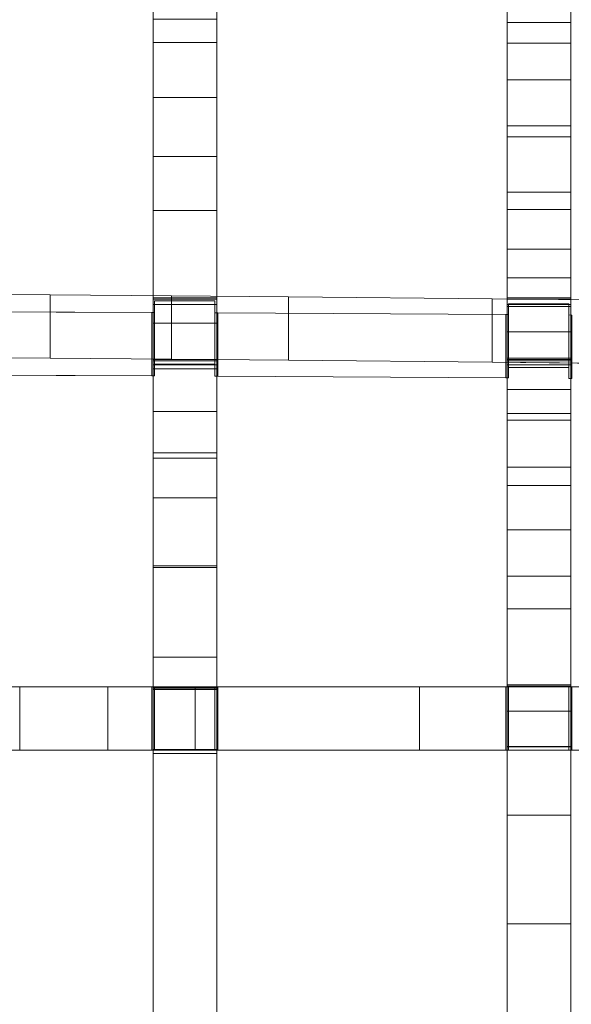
# Model space of a CAD drawing. Header units: millimetres. Extents: x -211 to 218, y -248 to 286.
# Tile 142 of 214: x 89 to 141, y 8 to 101. Entities that reach past the tile are written whole.
import ezdxf

# ---------------------------------------------------------------- set-up
doc = ezdxf.new("R2010")
doc.units = ezdxf.units.MM
doc.header["$LTSCALE"] = 25.4
doc.layers.add('None', color=7, linetype='Continuous', lineweight=9)

msp = doc.modelspace()

# ---------------------------------------------------------------- linework, layer by layer
at = {"layer": 'None', "color": 7, "linetype": 'Continuous', "lineweight": 9}
for points in [[(-130.065, -163.744, -179.983), (126.12, 166.801, -179.983), (130.065, 163.744, -180.284), (-126.12, -166.801, -180.284)], [(133.301, -159.721, -160.019), (-114.033, 159.403, -160.019), (-117.978, 156.345, -160.32), (129.356, -162.778, -160.32)], [(121.91, 159.403, -160.019), (3.938, 7.189, -160.019), (7.883, 4.132, -160.32), (125.854, 156.345, -160.32)], [(140.738, 100.879, -23.693), (134.738, 100.879, -23.693), (134.738, 107.883, -21.983), (140.738, 107.883, -21.983)], [(140.738, 107.435, 17.396), (134.738, 107.435, 17.396), (134.738, 98.92, 14.438), (140.738, 98.92, 14.438)], [(107.301, 104.38, 10.988), (101.301, 104.38, 10.988), (101.301, 93.782, 7.831), (107.301, 93.782, 7.831)], [(107.301, 99.004, -31.647), (101.301, 99.004, -31.647), (101.301, 101.184, -31.127), (107.301, 101.184, -31.127)], [(140.738, 95.464, -24.828), (134.738, 95.464, -24.828), (134.738, 100.879, -23.693), (140.738, 100.879, -23.693)], [(107.301, 88.201, -33.391), (101.301, 88.201, -33.391), (101.301, 99.004, -31.647), (107.301, 99.004, -31.647)], [(140.738, 98.92, 14.438), (134.738, 98.92, 14.438), (134.738, 91.102, 12.334), (140.738, 91.102, 12.334)], [(140.738, 90.088, -25.673), (134.738, 90.088, -25.673), (134.738, 95.464, -24.828), (140.738, 95.464, -24.828)], [(107.301, 93.782, 7.831), (101.301, 93.782, 7.831), (101.301, 83.118, 5.877), (107.301, 83.118, 5.877)], [(140.738, 91.102, 12.334), (134.738, 91.102, 12.334), (134.738, 84.851, 11.055), (140.738, 84.851, 11.055)], [(140.738, 83.217, -26.51), (134.738, 83.217, -26.51), (134.738, 90.088, -25.673), (140.738, 90.088, -25.673)], [(107.301, 74.854, -34.964), (101.301, 74.854, -34.964), (101.301, 88.201, -33.391), (107.301, 88.201, -33.391)], [(140.738, 84.851, 11.055), (134.738, 84.851, 11.055), (134.738, 79.448, 10.321), (140.738, 79.448, 10.321)], [(107.301, 83.118, 5.877), (101.301, 83.118, 5.877), (101.301, 72.476, 5.128), (107.301, 72.476, 5.128)], [(140.738, 74.85, -27.34), (134.738, 74.85, -27.34), (134.738, 83.217, -26.51), (140.738, 83.217, -26.51)], [(140.738, 79.448, 10.321), (134.738, 79.448, 10.321), (134.738, 76.743, 10.085), (140.738, 76.743, 10.085)], [(140.738, 76.743, 10.085), (134.738, 76.743, 10.085), (134.738, 74.029, 9.936), (140.738, 74.029, 9.936)], [(91.56, 75.135, -36.715), (91.56, 69.14, -36.955), (78.765, 69.22, -38.944), (78.765, 75.215, -38.704)], [(103.021, 75.053, -34.652), (103.021, 69.057, -34.892), (91.56, 69.14, -36.955), (91.56, 75.135, -36.715)], [(107.301, 74.726, -34.968), (101.301, 74.726, -34.968), (101.301, 74.854, -34.964), (107.301, 74.854, -34.964)], [(107.301, 74.23, -22.704), (101.301, 74.23, -22.704), (101.301, 74.726, -34.968), (107.301, 74.726, -34.968)], [(101.427, 73.471, 4.842), (101.427, 67.476, 4.602), (101.427, 68.581, -23.009), (101.427, 74.577, -22.769)], [(101.427, 74.577, -22.769), (101.427, 68.581, -23.009), (107.127, 68.581, -23.009), (107.127, 74.577, -22.769)], [(114.078, 74.961, -32.368), (114.078, 68.966, -32.608), (103.021, 69.057, -34.892), (103.021, 75.053, -34.652)], [(107.127, 74.577, -22.769), (107.127, 68.581, -23.009), (107.127, 67.448, 5.287), (107.127, 73.443, 5.527)], [(133.314, 74.775, -27.725), (133.314, 68.78, -27.965), (114.078, 68.966, -32.608), (114.078, 74.961, -32.368)], [(152.097, 74.559, -22.332), (152.097, 68.564, -22.572), (133.314, 68.78, -27.965), (133.314, 74.775, -27.725)], [(140.738, 74.719, -27.342), (134.738, 74.719, -27.342), (134.738, 74.85, -27.34), (140.738, 74.85, -27.34)], [(140.738, 74.226, -15.146), (134.738, 74.226, -15.146), (134.738, 74.719, -27.342), (140.738, 74.719, -27.342)], [(73.977, 73.577, 2.201), (73.977, 67.581, 1.961), (101.16, 67.477, 4.569), (101.16, 73.472, 4.81)], [(107.301, 68.535, -22.935), (101.301, 68.535, -22.935), (101.301, 74.23, -22.704), (107.301, 74.23, -22.704)], [(140.738, 68.531, -15.376), (134.738, 68.531, -15.376), (134.738, 74.226, -15.146), (140.738, 74.226, -15.146)], [(140.738, 74.029, 9.936), (134.738, 74.029, 9.936), (134.738, 71.628, 9.878), (140.738, 71.628, 9.878)], [(134.86, 73.274, 9.755), (134.86, 67.279, 9.515), (134.86, 68.279, -15.45), (134.86, 74.274, -15.21)], [(134.86, 74.274, -15.21), (134.86, 68.279, -15.45), (140.56, 68.279, -15.45), (140.56, 74.274, -15.21)], [(140.56, 74.274, -15.21), (140.56, 68.279, -15.45), (140.56, 67.238, 10.546), (140.56, 73.233, 10.786)], [(101.16, 73.472, 4.81), (101.16, 67.477, 4.569), (101.427, 67.476, 4.602), (101.427, 73.471, 4.842)], [(107.127, 73.443, 5.527), (107.127, 67.448, 5.287), (107.405, 67.447, 5.321), (107.405, 73.442, 5.561)], [(107.405, 73.442, 5.561), (107.405, 67.447, 5.321), (134.587, 67.281, 9.466), (134.587, 73.276, 9.706)], [(134.587, 73.276, 9.706), (134.587, 67.281, 9.466), (134.86, 67.279, 9.515), (134.86, 73.274, 9.755)], [(140.56, 73.233, 10.786), (140.56, 67.238, 10.546), (140.832, 67.236, 10.595), (140.832, 73.231, 10.835)], [(107.301, 72.476, 5.128), (101.301, 72.476, 5.128), (101.301, 68.135, 5.119), (107.301, 68.135, 5.119)], [(140.738, 71.628, 9.878), (134.738, 71.628, 9.878), (134.738, 69.159, 9.875), (140.738, 69.159, 9.875)], [(107.301, 68.897, -35.145), (101.301, 68.897, -35.145), (101.301, 69.029, -35.141), (107.301, 69.029, -35.141)], [(107.301, 69.029, -35.141), (101.301, 69.029, -35.141), (101.301, 68.535, -22.935), (107.301, 68.535, -22.935)], [(107.301, 59.697, -34.532), (101.301, 59.697, -34.532), (101.301, 68.897, -35.145), (107.301, 68.897, -35.145)], [(140.738, 69.159, 9.875), (134.738, 69.159, 9.875), (134.738, 66.177, 9.914), (140.738, 66.177, 9.914)], [(140.738, 68.891, -27.458), (134.738, 68.891, -27.458), (134.738, 69.019, -27.456), (140.738, 69.019, -27.456)], [(140.738, 69.019, -27.456), (134.738, 69.019, -27.456), (134.738, 68.531, -15.376), (140.738, 68.531, -15.376)], [(140.738, 63.908, -27.156), (134.738, 63.908, -27.156), (134.738, 68.891, -27.458), (140.738, 68.891, -27.458)], [(107.301, 68.135, 5.119), (101.301, 68.135, 5.119), (101.301, 64.114, 5.208), (107.301, 64.114, 5.208)], [(140.738, 66.177, 9.914), (134.738, 66.177, 9.914), (134.738, 63.28, 9.986), (140.738, 63.28, 9.986)], [(107.301, 64.114, 5.208), (101.301, 64.114, 5.208), (101.301, 60.195, 5.347), (107.301, 60.195, 5.347)], [(140.738, 57.128, -26.58), (134.738, 57.128, -26.58), (134.738, 63.908, -27.156), (140.738, 63.908, -27.156)], [(140.738, 63.28, 9.986), (134.738, 63.28, 9.986), (134.738, 58.86, 10.125), (140.738, 58.86, 10.125)], [(107.301, 60.195, 5.347), (101.301, 60.195, 5.347), (101.301, 55.958, 5.545), (107.301, 55.958, 5.545)], [(107.301, 49.36, -33.5), (101.301, 49.36, -33.5), (101.301, 59.697, -34.532), (107.301, 59.697, -34.532)], [(140.738, 58.86, 10.125), (134.738, 58.86, 10.125), (134.738, 52.921, 10.329), (140.738, 52.921, 10.329)], [(140.738, 48.55, -25.726), (134.738, 48.55, -25.726), (134.738, 57.128, -26.58), (140.738, 57.128, -26.58)], [(107.301, 55.958, 5.545), (101.301, 55.958, 5.545), (101.301, 49.522, 5.869), (107.301, 49.522, 5.869)], [(140.738, 52.921, 10.329), (134.738, 52.921, 10.329), (134.738, 45.459, 10.598), (140.738, 45.459, 10.598)], [(107.301, 49.522, 5.869), (101.301, 49.522, 5.869), (101.301, 40.885, 6.319), (107.301, 40.885, 6.319)], [(107.301, 37.988, -32.061), (101.301, 37.988, -32.061), (101.301, 49.36, -33.5), (107.301, 49.36, -33.5)], [(140.738, 38.272, -24.607), (134.738, 38.272, -24.607), (134.738, 48.55, -25.726), (140.738, 48.55, -25.726)], [(140.738, 45.459, 10.598), (134.738, 45.459, 10.598), (134.738, 35.774, 10.992), (140.738, 35.774, 10.992)], [(107.301, 40.885, 6.319), (101.301, 40.885, 6.319), (101.301, -108.672, 17.309), (107.301, -108.672, 17.309)], [(140.738, 38.141, -24.592), (134.738, 38.141, -24.592), (134.738, 38.272, -24.607), (140.738, 38.272, -24.607)], [(73.977, 38.091, 4.197), (73.977, 32.091, 4.197), (101.16, 32.091, 6.42), (101.16, 38.091, 6.42)], [(97.009, 38.091, -32.802), (97.009, 32.091, -32.802), (88.683, 32.091, -34.2), (88.683, 38.091, -34.2)], [(105.262, 38.091, -31.265), (105.262, 32.091, -31.265), (97.009, 32.091, -32.802), (97.009, 38.091, -32.802)], [(101.16, 38.091, 6.42), (101.16, 32.091, 6.42), (101.43, 32.091, 6.449), (101.43, 38.091, 6.449)], [(107.301, 37.857, -32.043), (101.301, 37.857, -32.043), (101.301, 37.988, -32.061), (107.301, 37.988, -32.061)], [(107.301, 37.829, -21.7), (101.301, 37.829, -21.7), (101.301, 37.857, -32.043), (107.301, 37.857, -32.043)], [(107.301, 32.129, -21.715), (101.301, 32.129, -21.715), (101.301, 37.829, -21.7), (107.301, 37.829, -21.7)], [(101.43, 38.091, 6.449), (101.43, 32.091, 6.449), (101.43, 32.091, -21.77), (101.43, 38.091, -21.77)], [(101.43, 38.091, -21.77), (101.43, 32.091, -21.77), (107.13, 32.091, -21.77), (107.13, 38.091, -21.77)], [(126.457, 38.091, -26.628), (126.457, 32.091, -26.628), (105.262, 32.091, -31.265), (105.262, 38.091, -31.265)], [(107.13, 38.091, -21.77), (107.13, 32.091, -21.77), (107.13, 32.091, 7.064), (107.13, 38.091, 7.064)], [(107.13, 38.091, 7.064), (107.13, 32.091, 7.064), (107.405, 32.091, 7.093), (107.405, 38.091, 7.093)], [(107.405, 38.091, 7.093), (107.405, 32.091, 7.093), (134.587, 32.091, 10.819), (134.587, 38.091, 10.819)], [(148.093, 38.091, -20.911), (148.093, 32.091, -20.911), (126.457, 32.091, -26.628), (126.457, 38.091, -26.628)], [(134.587, 38.091, 10.819), (134.587, 32.091, 10.819), (134.86, 32.091, 10.865), (134.86, 38.091, 10.865)], [(140.738, 38.113, -14.021), (134.738, 38.113, -14.021), (134.738, 38.141, -24.592), (140.738, 38.141, -24.592)], [(140.738, 32.413, -14.036), (134.738, 32.413, -14.036), (134.738, 38.113, -14.021), (140.738, 38.113, -14.021)], [(134.86, 38.091, 10.865), (134.86, 32.091, 10.865), (134.86, 32.091, -14.086), (134.86, 38.091, -14.086)], [(134.86, 38.091, -14.086), (134.86, 32.091, -14.086), (140.56, 32.091, -14.086), (140.56, 38.091, -14.086)], [(140.56, 38.091, -14.086), (140.56, 32.091, -14.086), (140.56, 32.091, 11.824), (140.56, 38.091, 11.824)], [(140.56, 38.091, 11.824), (140.56, 32.091, 11.824), (140.832, 32.091, 11.87), (140.832, 38.091, 11.87)], [(140.738, 35.774, 10.992), (134.738, 35.774, 10.992), (134.738, 25.965, 11.431), (140.738, 25.965, 11.431)], [(107.301, 31.797, -31.21), (101.301, 31.797, -31.21), (101.301, 32.155, -31.259), (107.301, 32.155, -31.259)], [(107.301, 32.155, -31.259), (101.301, 32.155, -31.259), (101.301, 32.129, -21.715), (107.301, 32.129, -21.715)], [(107.301, 2.925, -27.241), (101.301, 2.925, -27.241), (101.301, 31.797, -31.21), (107.301, 31.797, -31.21)], [(140.738, 32.117, -23.916), (134.738, 32.117, -23.916), (134.738, 32.439, -23.952), (140.738, 32.439, -23.952)], [(140.738, 32.439, -23.952), (134.738, 32.439, -23.952), (134.738, 32.413, -14.036), (140.738, 32.413, -14.036)], [(140.738, 3.212, -20.687), (134.738, 3.212, -20.687), (134.738, 32.117, -23.916), (140.738, 32.117, -23.916)], [(140.738, 25.965, 11.431), (134.738, 25.965, 11.431), (134.738, 15.696, 11.925), (140.738, 15.696, 11.925)], [(140.738, 15.696, 11.925), (134.738, 15.696, 11.925), (134.738, 4.966, 12.477), (140.738, 4.966, 12.477)]]:
    msp.add_3dface(points, dxfattribs=at)
for points, invisible_edges in [([(-0.007, 3.097, -170.151), (3.938, 8.187, -170.151), (126.12, 166.801, -179.983), (-130.065, -163.744, -179.983)], 10), ([(126.12, 166.801, -179.983), (3.938, 8.187, -170.151), (3.938, 7.189, -160.019), (121.91, 159.403, -160.019)], 9), ([(-126.12, -166.801, -180.284), (130.065, 163.744, -180.284), (7.883, 5.13, -170.452), (3.938, 0.04, -170.452)], 10), ([(125.854, 156.345, -160.32), (7.883, 4.132, -160.32), (7.883, 5.13, -170.452), (130.065, 163.744, -180.284)], 12), ([(-114.033, 159.403, -160.019), (133.301, -159.721, -160.019), (7.883, 3.068, -169.85), (3.938, 8.157, -169.85)], 10), ([(-0.007, 5.1, -170.151), (3.938, 0.01, -170.151), (129.356, -162.778, -160.32), (-117.978, 156.345, -160.32)], 10), ([(134.738, 98.92, 14.438), (134.738, 152.561, 13.898), (134.738, 116.99, -4.79)], 11), ([(134.738, 152.561, 13.898), (134.738, 98.92, 14.438), (134.738, 107.435, 17.396)], 9), ([(140.738, 116.99, -4.79), (140.738, 152.561, 13.898), (140.738, 98.92, 14.438)], 11), ([(140.738, 107.435, 17.396), (140.738, 98.92, 14.438), (140.738, 152.561, 13.898)], 10), ([(134.738, 116.99, -4.79), (134.738, 111.669, -6.834), (134.738, 91.102, 12.334), (134.738, 98.92, 14.438)], 10), ([(140.738, 98.92, 14.438), (140.738, 91.102, 12.334), (140.738, 111.669, -6.834), (140.738, 116.99, -4.79)], 10), ([(134.738, 74.226, -15.146), (134.738, 113.816, -12.886), (134.738, 113.818, -13.012)], 9), ([(134.738, 113.818, -13.012), (134.738, 113.814, -13.137), (134.738, 113.805, -13.262), (134.738, 74.226, -15.146)], 12), ([(134.738, 113.798, -12.636), (134.738, 113.81, -12.761), (134.738, 113.816, -12.886), (134.738, 74.226, -15.146)], 12), ([(134.738, 113.805, -13.262), (134.738, 113.79, -13.387), (134.738, 113.771, -13.511), (134.738, 74.226, -15.146)], 12), ([(134.738, 113.758, -12.388), (134.738, 113.781, -12.512), (134.738, 113.798, -12.636), (134.738, 74.226, -15.146)], 12), ([(134.738, 113.771, -13.511), (134.738, 113.746, -13.634), (134.738, 113.717, -13.756), (134.738, 74.226, -15.146)], 12), ([(134.738, 74.226, -15.146), (134.738, 113.731, -12.266), (134.738, 113.758, -12.388)], 9), ([(134.738, 113.661, -12.025), (134.738, 113.698, -12.145), (134.738, 113.731, -12.266), (134.738, 74.226, -15.146)], 12), ([(134.738, 74.226, -15.146), (134.738, 113.717, -13.756), (134.738, 113.682, -13.876), (134.738, 113.642, -13.995)], 9), ([(134.738, 74.226, -15.146), (134.738, 113.618, -11.907), (134.738, 113.661, -12.025)], 9), ([(134.738, 113.642, -13.995), (134.738, 113.597, -14.112), (134.738, 74.226, -15.146)], 10), ([(134.738, 74.226, -15.146), (134.738, 111.669, -6.834), (134.738, 113.618, -11.907)], 9), ([(134.738, 74.226, -15.146), (134.738, 113.597, -14.112), (134.738, 113.547, -14.228), (134.738, 113.493, -14.341)], 9), ([(140.738, 74.226, -15.146), (140.738, 113.805, -13.262), (140.738, 113.814, -13.137), (140.738, 113.818, -13.012)], 9), ([(140.738, 113.818, -13.012), (140.738, 113.816, -12.886), (140.738, 74.226, -15.146)], 10), ([(140.738, 74.226, -15.146), (140.738, 113.816, -12.886), (140.738, 113.81, -12.761), (140.738, 113.798, -12.636)], 9), ([(140.738, 74.226, -15.146), (140.738, 113.771, -13.511), (140.738, 113.79, -13.387), (140.738, 113.805, -13.262)], 9), ([(140.738, 74.226, -15.146), (140.738, 113.798, -12.636), (140.738, 113.781, -12.512), (140.738, 113.758, -12.388)], 9), ([(140.738, 74.226, -15.146), (140.738, 113.717, -13.756), (140.738, 113.746, -13.634), (140.738, 113.771, -13.511)], 9), ([(140.738, 113.758, -12.388), (140.738, 113.731, -12.266), (140.738, 74.226, -15.146)], 10), ([(140.738, 74.226, -15.146), (140.738, 113.731, -12.266), (140.738, 113.698, -12.145), (140.738, 113.661, -12.025)], 9), ([(140.738, 113.642, -13.995), (140.738, 113.682, -13.876), (140.738, 113.717, -13.756), (140.738, 74.226, -15.146)], 12), ([(140.738, 113.661, -12.025), (140.738, 113.618, -11.907), (140.738, 74.226, -15.146)], 10), ([(140.738, 74.226, -15.146), (140.738, 113.597, -14.112), (140.738, 113.642, -13.995)], 9), ([(140.738, 113.618, -11.907), (140.738, 111.669, -6.834), (140.738, 74.226, -15.146)], 10), ([(140.738, 113.493, -14.341), (140.738, 113.547, -14.228), (140.738, 113.597, -14.112), (140.738, 74.226, -15.146)], 12), ([(134.738, 113.493, -14.341), (134.738, 113.434, -14.451), (134.738, 74.226, -15.146)], 10), ([(134.738, 113.434, -14.451), (134.738, 113.413, -14.488), (134.738, 74.226, -15.146)], 10), ([(134.738, 74.226, -15.146), (134.738, 113.413, -14.488), (134.738, 107.883, -21.983), (134.738, 100.879, -23.693)], 11), ([(140.738, 74.226, -15.146), (140.738, 113.434, -14.451), (140.738, 113.493, -14.341)], 9), ([(140.738, 74.226, -15.146), (140.738, 113.413, -14.488), (140.738, 113.434, -14.451)], 9), ([(140.738, 100.879, -23.693), (140.738, 107.883, -21.983), (140.738, 113.413, -14.488), (140.738, 74.226, -15.146)], 14), ([(134.738, 111.669, -6.834), (134.738, 74.029, 9.936), (134.738, 76.743, 10.085)], 9), ([(134.738, 71.628, 9.878), (134.738, 74.029, 9.936), (134.738, 111.669, -6.834), (134.738, 74.226, -15.146)], 14), ([(134.738, 111.669, -6.834), (134.738, 84.851, 11.055), (134.738, 91.102, 12.334)], 9), ([(134.738, 76.743, 10.085), (134.738, 79.448, 10.321), (134.738, 111.669, -6.834)], 10), ([(134.738, 79.448, 10.321), (134.738, 84.851, 11.055), (134.738, 111.669, -6.834)], 10), ([(140.738, 111.669, -6.834), (140.738, 79.448, 10.321), (140.738, 76.743, 10.085)], 9), ([(140.738, 74.226, -15.146), (140.738, 111.669, -6.834), (140.738, 74.029, 9.936), (140.738, 71.628, 9.878)], 11), ([(140.738, 111.669, -6.834), (140.738, 84.851, 11.055), (140.738, 79.448, 10.321)], 9), ([(140.738, 91.102, 12.334), (140.738, 84.851, 11.055), (140.738, 111.669, -6.834)], 10), ([(140.738, 76.743, 10.085), (140.738, 74.029, 9.936), (140.738, 111.669, -6.834)], 10), ([(101.301, 74.23, -22.704), (101.301, 104.501, 11.032), (101.301, 88.201, -33.391), (101.301, 74.854, -34.964)], 11), ([(101.301, 104.501, 11.032), (101.301, 101.184, -31.127), (101.301, 99.004, -31.647), (101.301, 88.201, -33.391)], 9), ([(101.301, 104.38, 10.988), (101.301, 104.501, 11.032), (101.301, 74.23, -22.704)], 10), ([(101.301, 74.23, -22.704), (101.301, 93.782, 7.831), (101.301, 104.38, 10.988)], 9), ([(107.301, 74.23, -22.704), (107.301, 104.501, 11.032), (107.301, 104.38, 10.988)], 9), ([(107.301, 74.854, -34.964), (107.301, 88.201, -33.391), (107.301, 104.501, 11.032), (107.301, 74.23, -22.704)], 14), ([(107.301, 88.201, -33.391), (107.301, 99.004, -31.647), (107.301, 101.184, -31.127), (107.301, 104.501, 11.032)], 12), ([(107.301, 104.38, 10.988), (107.301, 93.782, 7.831), (107.301, 74.23, -22.704)], 10), ([(134.738, 74.226, -15.146), (134.738, 100.879, -23.693), (134.738, 95.464, -24.828), (134.738, 90.088, -25.673)], 9), ([(140.738, 90.088, -25.673), (140.738, 95.464, -24.828), (140.738, 100.879, -23.693), (140.738, 74.226, -15.146)], 12), ([(101.301, 74.23, -22.704), (101.301, 83.118, 5.877), (101.301, 93.782, 7.831)], 9), ([(107.301, 93.782, 7.831), (107.301, 83.118, 5.877), (107.301, 74.23, -22.704)], 10), ([(134.738, 90.088, -25.673), (134.738, 83.217, -26.51), (134.738, 74.226, -15.146)], 10), ([(140.738, 74.226, -15.146), (140.738, 83.217, -26.51), (140.738, 90.088, -25.673)], 9), ([(101.301, 72.476, 5.128), (101.301, 83.118, 5.877), (101.301, 74.23, -22.704)], 10), ([(107.301, 74.23, -22.704), (107.301, 83.118, 5.877), (107.301, 72.476, 5.128)], 9), ([(134.738, 83.217, -26.51), (134.738, 74.85, -27.34), (134.738, 74.719, -27.342), (134.738, 74.226, -15.146)], 8), ([(140.738, 74.226, -15.146), (140.738, 74.719, -27.342), (140.738, 74.85, -27.34), (140.738, 83.217, -26.51)], 8), ([(73.693, 74.786, -27.989), (91.56, 75.135, -36.715), (78.765, 75.215, -38.704)], 9), ([(101.427, 74.577, -22.769), (91.56, 75.135, -36.715), (73.693, 74.786, -27.989), (73.977, 73.577, 2.201)], 15), ([(73.977, 73.577, 2.201), (101.16, 73.472, 4.81), (101.427, 74.577, -22.769)], 10), ([(103.021, 75.053, -34.652), (91.56, 75.135, -36.715), (101.427, 74.577, -22.769)], 10), ([(101.16, 73.472, 4.81), (101.427, 73.471, 4.842), (101.427, 74.577, -22.769)], 8), ([(101.301, 74.854, -34.964), (101.301, 74.726, -34.968), (101.301, 74.23, -22.704)], 8), ([(101.427, 74.577, -22.769), (107.127, 74.577, -22.769), (114.078, 74.961, -32.368), (103.021, 75.053, -34.652)], 10), ([(114.078, 74.961, -32.368), (107.127, 74.577, -22.769), (107.127, 73.443, 5.527), (107.405, 73.442, 5.561)], 9), ([(107.301, 74.23, -22.704), (107.301, 74.726, -34.968), (107.301, 74.854, -34.964)], 8), ([(134.86, 74.274, -15.21), (114.078, 74.961, -32.368), (107.405, 73.442, 5.561), (134.587, 73.276, 9.706)], 11), ([(133.314, 74.775, -27.725), (114.078, 74.961, -32.368), (134.86, 74.274, -15.21)], 10), ([(134.86, 74.274, -15.21), (140.56, 74.274, -15.21), (152.097, 74.559, -22.332), (133.314, 74.775, -27.725)], 10), ([(152.097, 74.559, -22.332), (140.56, 74.274, -15.21), (140.56, 73.233, 10.786), (140.832, 73.231, 10.835)], 9), ([(101.301, 68.135, 5.119), (101.301, 72.476, 5.128), (101.301, 74.23, -22.704), (101.301, 68.535, -22.935)], 10), ([(107.301, 68.535, -22.935), (107.301, 74.23, -22.704), (107.301, 72.476, 5.128), (107.301, 68.135, 5.119)], 10), ([(134.587, 73.276, 9.706), (134.86, 73.274, 9.755), (134.86, 74.274, -15.21)], 8), ([(134.738, 69.159, 9.875), (134.738, 71.628, 9.878), (134.738, 74.226, -15.146), (134.738, 68.531, -15.376)], 10), ([(140.738, 68.531, -15.376), (140.738, 74.226, -15.146), (140.738, 71.628, 9.878), (140.738, 69.159, 9.875)], 10), ([(78.765, 69.22, -38.944), (91.56, 69.14, -36.955), (73.693, 68.791, -28.229)], 10), ([(73.977, 67.581, 1.961), (73.693, 68.791, -28.229), (91.56, 69.14, -36.955), (101.427, 68.581, -23.009)], 15), ([(101.427, 68.581, -23.009), (91.56, 69.14, -36.955), (103.021, 69.057, -34.892)], 9), ([(101.301, 68.535, -22.935), (101.301, 69.029, -35.141), (101.301, 68.897, -35.145)], 8), ([(101.301, 68.897, -35.145), (101.301, 59.697, -34.532), (101.301, 64.114, 5.208), (101.301, 68.535, -22.935)], 14), ([(103.021, 69.057, -34.892), (114.078, 68.966, -32.608), (107.127, 68.581, -23.009), (101.427, 68.581, -23.009)], 10), ([(107.405, 67.447, 5.321), (107.127, 67.448, 5.287), (107.127, 68.581, -23.009), (114.078, 68.966, -32.608)], 12), ([(107.301, 68.897, -35.145), (107.301, 69.029, -35.141), (107.301, 68.535, -22.935)], 8), ([(107.301, 68.535, -22.935), (107.301, 64.114, 5.208), (107.301, 59.697, -34.532), (107.301, 68.897, -35.145)], 11), ([(134.587, 67.281, 9.466), (107.405, 67.447, 5.321), (114.078, 68.966, -32.608), (134.86, 68.279, -15.45)], 14), ([(134.86, 68.279, -15.45), (114.078, 68.966, -32.608), (133.314, 68.78, -27.965)], 9), ([(134.738, 66.177, 9.914), (134.738, 69.159, 9.875), (134.738, 68.531, -15.376)], 10), ([(134.738, 68.531, -15.376), (134.738, 69.019, -27.456), (134.738, 68.891, -27.458)], 8), ([(134.738, 68.891, -27.458), (134.738, 63.908, -27.156), (134.738, 63.28, 9.986), (134.738, 68.531, -15.376)], 14), ([(140.738, 68.531, -15.376), (140.738, 69.159, 9.875), (140.738, 66.177, 9.914)], 9), ([(140.738, 68.891, -27.458), (140.738, 69.019, -27.456), (140.738, 68.531, -15.376)], 8), ([(140.738, 68.531, -15.376), (140.738, 63.28, 9.986), (140.738, 63.908, -27.156), (140.738, 68.891, -27.458)], 11), ([(101.427, 68.581, -23.009), (101.16, 67.477, 4.569), (73.977, 67.581, 1.961)], 9), ([(101.427, 68.581, -23.009), (101.427, 67.476, 4.602), (101.16, 67.477, 4.569)], 8), ([(101.301, 68.535, -22.935), (101.301, 64.114, 5.208), (101.301, 68.135, 5.119)], 9), ([(107.301, 68.135, 5.119), (107.301, 64.114, 5.208), (107.301, 68.535, -22.935)], 10), ([(133.314, 68.78, -27.965), (152.097, 68.564, -22.572), (140.56, 68.279, -15.45), (134.86, 68.279, -15.45)], 10), ([(134.86, 68.279, -15.45), (134.86, 67.279, 9.515), (134.587, 67.281, 9.466)], 8), ([(134.738, 68.531, -15.376), (134.738, 63.28, 9.986), (134.738, 66.177, 9.914)], 9), ([(140.832, 67.236, 10.595), (140.56, 67.238, 10.546), (140.56, 68.279, -15.45), (152.097, 68.564, -22.572)], 12), ([(140.738, 66.177, 9.914), (140.738, 63.28, 9.986), (140.738, 68.531, -15.376)], 10), ([(101.301, 59.697, -34.532), (101.301, 49.36, -33.5), (101.301, 64.114, 5.208)], 10), ([(101.301, 49.36, -33.5), (101.301, 37.988, -32.061), (101.301, 37.829, -21.7), (101.301, 64.114, 5.208)], 14), ([(101.301, 60.195, 5.347), (101.301, 64.114, 5.208), (101.301, 37.829, -21.7)], 10), ([(107.301, 64.114, 5.208), (107.301, 49.36, -33.5), (107.301, 59.697, -34.532)], 9), ([(107.301, 64.114, 5.208), (107.301, 37.829, -21.7), (107.301, 37.988, -32.061), (107.301, 49.36, -33.5)], 11), ([(107.301, 37.829, -21.7), (107.301, 64.114, 5.208), (107.301, 60.195, 5.347)], 9), ([(134.738, 63.908, -27.156), (134.738, 57.128, -26.58), (134.738, 63.28, 9.986)], 10), ([(140.738, 63.28, 9.986), (140.738, 57.128, -26.58), (140.738, 63.908, -27.156)], 9), ([(134.738, 57.128, -26.58), (134.738, 48.55, -25.726), (134.738, 63.28, 9.986)], 10), ([(134.738, 48.55, -25.726), (134.738, 38.272, -24.607), (134.738, 38.113, -14.021), (134.738, 63.28, 9.986)], 14), ([(134.738, 58.86, 10.125), (134.738, 63.28, 9.986), (134.738, 38.113, -14.021)], 10), ([(140.738, 63.28, 9.986), (140.738, 48.55, -25.726), (140.738, 57.128, -26.58)], 9), ([(140.738, 63.28, 9.986), (140.738, 38.113, -14.021), (140.738, 38.272, -24.607), (140.738, 48.55, -25.726)], 11), ([(140.738, 38.113, -14.021), (140.738, 63.28, 9.986), (140.738, 58.86, 10.125)], 9), ([(101.301, 55.958, 5.545), (101.301, 60.195, 5.347), (101.301, 37.829, -21.7)], 10), ([(107.301, 37.829, -21.7), (107.301, 60.195, 5.347), (107.301, 55.958, 5.545)], 9), ([(134.738, 52.921, 10.329), (134.738, 58.86, 10.125), (134.738, 38.113, -14.021)], 10), ([(140.738, 38.113, -14.021), (140.738, 58.86, 10.125), (140.738, 52.921, 10.329)], 9), ([(101.301, 49.522, 5.869), (101.301, 55.958, 5.545), (101.301, 37.829, -21.7)], 10), ([(107.301, 37.829, -21.7), (107.301, 55.958, 5.545), (107.301, 49.522, 5.869)], 9), ([(134.738, 38.113, -14.021), (134.738, 45.459, 10.598), (134.738, 52.921, 10.329)], 9), ([(140.738, 52.921, 10.329), (140.738, 45.459, 10.598), (140.738, 38.113, -14.021)], 10), ([(101.301, 40.885, 6.319), (101.301, 49.522, 5.869), (101.301, 37.829, -21.7), (101.301, 32.129, -21.715)], 10), ([(107.301, 32.129, -21.715), (107.301, 37.829, -21.7), (107.301, 49.522, 5.869), (107.301, 40.885, 6.319)], 10), ([(134.738, 35.774, 10.992), (134.738, 45.459, 10.598), (134.738, 38.113, -14.021), (134.738, 32.413, -14.036)], 10), ([(140.738, 32.413, -14.036), (140.738, 38.113, -14.021), (140.738, 45.459, 10.598), (140.738, 35.774, 10.992)], 10), ([(101.301, 32.129, -21.715), (101.301, 2.767, -16.884), (101.301, 40.885, 6.319)], 11), ([(101.301, 2.767, -16.884), (101.301, -2.933, -16.898), (101.301, -108.672, 17.309), (101.301, 40.885, 6.319)], 10), ([(107.301, 40.885, 6.319), (107.301, 2.767, -16.884), (107.301, 32.129, -21.715)], 11), ([(107.301, 40.885, 6.319), (107.301, -108.672, 17.309), (107.301, -2.933, -16.898), (107.301, 2.767, -16.884)], 10), ([(134.738, 38.272, -24.607), (134.738, 38.141, -24.592), (134.738, 38.113, -14.021)], 8), ([(140.738, 38.113, -14.021), (140.738, 38.141, -24.592), (140.738, 38.272, -24.607)], 8), ([(88.683, 38.091, -34.2), (80.271, 38.091, -35.461), (73.698, 38.091, -26.984), (73.977, 38.091, 4.197)], 14), ([(73.977, 38.091, 4.197), (101.16, 38.091, 6.42), (101.43, 38.091, -21.77), (88.683, 38.091, -34.2)], 14), ([(97.009, 38.091, -32.802), (88.683, 38.091, -34.2), (101.43, 38.091, -21.77)], 10), ([(105.262, 38.091, -31.265), (97.009, 38.091, -32.802), (101.43, 38.091, -21.77)], 10), ([(101.16, 38.091, 6.42), (101.43, 38.091, 6.449), (101.43, 38.091, -21.77)], 8), ([(101.301, 37.988, -32.061), (101.301, 37.857, -32.043), (101.301, 37.829, -21.7)], 8), ([(101.43, 38.091, -21.77), (107.13, 38.091, -21.77), (126.457, 38.091, -26.628), (105.262, 38.091, -31.265)], 10), ([(107.13, 38.091, -21.77), (107.13, 38.091, 7.064), (107.405, 38.091, 7.093)], 8), ([(134.86, 38.091, -14.086), (126.457, 38.091, -26.628), (107.13, 38.091, -21.77), (107.405, 38.091, 7.093)], 15), ([(107.301, 37.829, -21.7), (107.301, 37.857, -32.043), (107.301, 37.988, -32.061)], 8), ([(107.405, 38.091, 7.093), (134.587, 38.091, 10.819), (134.86, 38.091, -14.086)], 10), ([(148.093, 38.091, -20.911), (126.457, 38.091, -26.628), (134.86, 38.091, -14.086), (140.56, 38.091, -14.086)], 10), ([(134.587, 38.091, 10.819), (134.86, 38.091, 10.865), (134.86, 38.091, -14.086)], 8), ([(148.093, 38.091, -20.911), (140.56, 38.091, -14.086), (140.56, 38.091, 11.824), (140.832, 38.091, 11.87)], 9), ([(134.738, 25.965, 11.431), (134.738, 35.774, 10.992), (134.738, 32.413, -14.036)], 10), ([(140.738, 32.413, -14.036), (140.738, 35.774, 10.992), (140.738, 25.965, 11.431)], 9), ([(73.977, 32.091, 4.197), (73.698, 32.091, -26.984), (80.271, 32.091, -35.461), (88.683, 32.091, -34.2)], 11), ([(88.683, 32.091, -34.2), (101.43, 32.091, -21.77), (101.16, 32.091, 6.42), (73.977, 32.091, 4.197)], 11), ([(101.43, 32.091, -21.77), (88.683, 32.091, -34.2), (97.009, 32.091, -32.802)], 9), ([(101.43, 32.091, -21.77), (97.009, 32.091, -32.802), (105.262, 32.091, -31.265)], 9), ([(101.43, 32.091, -21.77), (101.43, 32.091, 6.449), (101.16, 32.091, 6.42)], 8), ([(101.301, 32.129, -21.715), (101.301, 32.155, -31.259), (101.301, 31.797, -31.21)], 8), ([(101.301, 31.797, -31.21), (101.301, 2.925, -27.241), (101.301, 2.767, -16.884), (101.301, 32.129, -21.715)], 14), ([(105.262, 32.091, -31.265), (126.457, 32.091, -26.628), (107.13, 32.091, -21.77), (101.43, 32.091, -21.77)], 10), ([(107.405, 32.091, 7.093), (107.13, 32.091, -21.77), (126.457, 32.091, -26.628), (134.86, 32.091, -14.086)], 15), ([(107.405, 32.091, 7.093), (107.13, 32.091, 7.064), (107.13, 32.091, -21.77)], 8), ([(107.301, 31.797, -31.21), (107.301, 32.155, -31.259), (107.301, 32.129, -21.715)], 8), ([(107.301, 32.129, -21.715), (107.301, 2.767, -16.884), (107.301, 2.925, -27.241), (107.301, 31.797, -31.21)], 11), ([(134.86, 32.091, -14.086), (134.587, 32.091, 10.819), (107.405, 32.091, 7.093)], 9), ([(126.457, 32.091, -26.628), (148.093, 32.091, -20.911), (140.56, 32.091, -14.086), (134.86, 32.091, -14.086)], 10), ([(134.86, 32.091, -14.086), (134.86, 32.091, 10.865), (134.587, 32.091, 10.819)], 8), ([(134.738, 32.413, -14.036), (134.738, 32.439, -23.952), (134.738, 32.117, -23.916)], 8), ([(134.738, 32.413, -14.036), (134.738, 4.966, 12.477), (134.738, 15.696, 11.925)], 9), ([(134.738, 15.696, 11.925), (134.738, 25.965, 11.431), (134.738, 32.413, -14.036)], 10), ([(134.738, 32.117, -23.916), (134.738, 3.212, -20.687), (134.738, 4.966, 12.477), (134.738, 32.413, -14.036)], 14), ([(140.832, 32.091, 11.87), (140.56, 32.091, 11.824), (140.56, 32.091, -14.086), (148.093, 32.091, -20.911)], 12), ([(140.738, 32.117, -23.916), (140.738, 32.439, -23.952), (140.738, 32.413, -14.036)], 8), ([(140.738, 32.413, -14.036), (140.738, 25.965, 11.431), (140.738, 15.696, 11.925)], 9), ([(140.738, 32.413, -14.036), (140.738, 4.966, 12.477), (140.738, 3.212, -20.687), (140.738, 32.117, -23.916)], 11), ([(140.738, 15.696, 11.925), (140.738, 4.966, 12.477), (140.738, 32.413, -14.036)], 10)]:
    msp.add_3dface(points, dxfattribs=dict(at, invisible_edges=invisible_edges))

doc.saveas('drawing.dxf')
